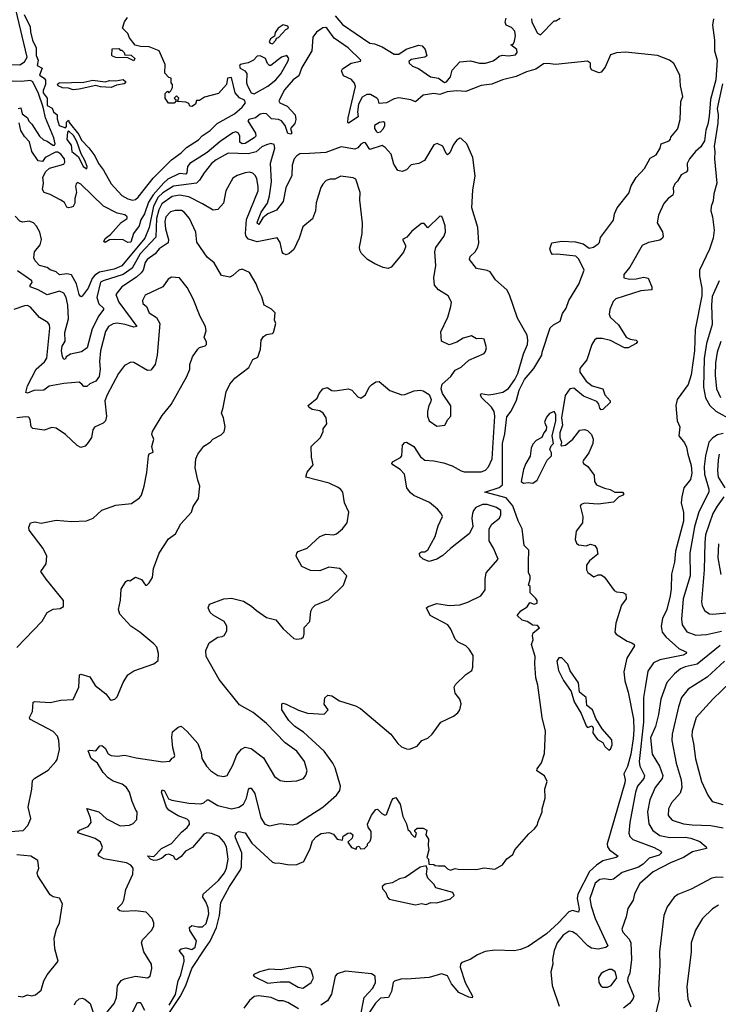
# Model space of a CAD drawing. Extents: x 2293139 to 2515392, y 824115 to 1006937.
# Tile 60 of 256: x 2325184 to 2329774, y 908351 to 914820. Entities that reach past the tile are written whole.
import ezdxf

# ---------------------------------------------------------------- set-up
doc = ezdxf.new("R2010")
doc.units = 0

msp = doc.modelspace()

# ---------------------------------------------------------------- linework, layer by layer
at = {"layer": '0CON10XD'}
for points in [[(2325125, 914526), (2325185, 914524), (2325215, 914543.8), (2325234.5, 914575), (2325158.2, 914888.2)], [(2325213.3, 914855), (2325253.2, 914773.2), (2325255, 914740), (2325268.8, 914685), (2325292, 914635), (2325292, 914585), (2325306.2, 914555), (2325299.2, 914519.2), (2325332.5, 914502.5), (2325314.3, 914455), (2325345.8, 914435.8), (2325353.6, 914423.6), (2325354.6, 914395), (2325337.7, 914355), (2325338.9, 914338.9), (2325365.5, 914305.5), (2325365.6, 914255.6), (2325398.2, 914238.2), (2325406, 914215), (2325430, 914195), (2325430.3, 914169.7), (2325444.5, 914124.5), (2325485, 914110), (2325491.7, 914118.3), (2325493, 914147), (2325505, 914160), (2325510, 914145), (2325573.8, 914065), (2325589.7, 914029.7), (2325638.6, 913978.6), (2325677.1, 913925), (2325701.2, 913875), (2325735, 913831.2), (2325785, 913742), (2325856.2, 913665), (2325895, 913642.7), (2325925, 913633.8), (2325945, 913639.4), (2325962.9, 913655), (2326060.7, 913779.3), (2326180.6, 913899.4), (2326245, 913945.6), (2326280, 913980), (2326358.5, 914031.5), (2326382.7, 914057.2), (2326435, 914092.2), (2326481.1, 914138.9), (2326595, 914202.7), (2326645.8, 914245), (2326667.5, 914275), (2326661.2, 914291.2), (2326627.5, 914307.5), (2326599.5, 914339.5), (2326575, 914440), (2326550, 914435), (2326542.5, 914395), (2326490, 914335), (2326398.3, 914311.7), (2326365, 914290), (2326345, 914290), (2326340, 914265), (2326315, 914250), (2326301.7, 914251.7), (2326295, 914270), (2326275, 914277.5), (2326221.7, 914281.7), (2326230, 914305), (2326215, 914320), (2326200, 914305), (2326210, 914295), (2326210, 914285), (2326198.3, 914271.7), (2326161.7, 914271.7), (2326140, 914305), (2326140, 914335), (2326155, 914350), (2326165, 914340), (2326178.3, 914351.7), (2326187.5, 914375), (2326187.5, 914395), (2326180, 914405), (2326180, 914435), (2326165, 914440), (2326138.3, 914468.3), (2326140, 914525), (2326100, 914615), (2326035, 914642.5), (2325977, 914643), (2325943.9, 914653.9), (2325905, 914700), (2325895, 914730), (2325860, 914765), (2325873, 914807), (2325892.5, 914835)], [(2327255.9, 914845), (2327305, 914788.8), (2327485, 914666.7), (2327515, 914662.5), (2327565, 914641.2), (2327645, 914593.8), (2327675, 914593.8), (2327724.2, 914625.8), (2327805, 914653.3), (2327828.3, 914648.3), (2327848.8, 914625), (2327858.3, 914581.7), (2327846.7, 914573.3), (2327755, 914558.6), (2327740, 914545), (2327742, 914535), (2327763.8, 914515), (2327805, 914500), (2327883.3, 914445), (2327935, 914436.9), (2327975, 914406.6), (2327987.5, 914412.5), (2328014.4, 914445), (2328025, 914487.5), (2328076.7, 914543.3), (2328145, 914548.8), (2328203.9, 914533.9), (2328245, 914533.8), (2328295, 914548.8), (2328317.5, 914565)], [(2328317.5, 914565), (2328335, 914580), (2328355, 914586.7), (2328395, 914582.5), (2328441.7, 914588.3), (2328452.5, 914605), (2328450, 914625), (2328410, 914655), (2328425, 914660), (2328435, 914680), (2328442, 914715), (2328437.5, 914745), (2328415, 914770), (2328380, 914785), (2328372.5, 914805), (2328380.3, 914829.7)], [(2328546.2, 914825), (2328548, 914805), (2328585, 914732.5), (2328605, 914720), (2328695, 914812.5), (2328707, 914813), (2328735, 914830)], [(2329743.1, 914825), (2329735.9, 914785), (2329749.5, 914685), (2329748.7, 914615), (2329765.2, 914555), (2329758, 914425), (2329722, 914295), (2329713.7, 914185), (2329705, 914133.1), (2329690.7, 914095), (2329682.9, 914025), (2329658.9, 913985), (2329624.2, 913955), (2329585, 913906.2), (2329570, 913875), (2329570.7, 913829.3), (2329562.3, 913817.7), (2329530, 913800), (2329505, 913758.8), (2329487.7, 913742.3), (2329476.2, 913715), (2329480, 913685), (2329475, 913667.5), (2329443.8, 913645), (2329415, 913613.3), (2329381.2, 913535), (2329371.2, 913485), (2329407.3, 913427.3), (2329411.2, 913395), (2329406.7, 913385), (2329388.9, 913371.1), (2329314.6, 913355.4), (2329274.4, 913335.6), (2329192, 913195), (2329153.3, 913145), (2329152.5, 913125), (2329190, 913115), (2329235, 913116.7), (2329285, 913127.8), (2329312.5, 913122.5), (2329338, 913065), (2329336.7, 913045), (2329265, 913038), (2329101.2, 912985), (2329082.4, 912967.6), (2329060, 912915), (2329057.5, 912885), (2329064, 912865), (2329117.5, 912815), (2329168.8, 912735), (2329195, 912720), (2329233.6, 912713.6), (2329242.5, 912705), (2329235, 912693.3), (2329182.5, 912665), (2329156.7, 912663.3), (2329065, 912712.1), (2329010, 912725), (2328974.4, 912725.6), (2328960, 912715), (2328942, 912685), (2328910, 912585), (2328865, 912527.5), (2328864.4, 912505), (2328905, 912445.8), (2328945, 912414.4), (2329015.8, 912395.8), (2329028, 912355), (2329063.3, 912315), (2329063.3, 912305), (2329015, 912260), (2329005, 912257.5), (2328995, 912267.5), (2328988, 912295), (2328975, 912310.8), (2328887.6, 912347.6), (2328825, 912398), (2328797.5, 912395), (2328768.3, 912351.7), (2328743.3, 912205), (2328750, 912155), (2328732.5, 912105), (2328732.5, 912075), (2328742.5, 912045), (2328740, 912025), (2328745, 912020), (2328770, 912025), (2328817, 912063), (2328865, 912122.5), (2328895, 912126.7), (2328915, 912120), (2328940, 912095), (2328952.5, 912065), (2328948.8, 912035), (2328923.8, 911975), (2328887.5, 911925)], [(2326115, 908217.1), (2326238.3, 908401.7), (2326274.9, 908475), (2326315, 908585.3), (2326405, 908722.7), (2326434.8, 908765.2), (2326477.7, 908855), (2326496.4, 908933.7), (2326505, 909020), (2326561.8, 909125), (2326634.7, 909235), (2326641.5, 909255), (2326644.6, 909345), (2326601.4, 909445), (2326600.8, 909459.2), (2326610.7, 909479.3), (2326625, 909486.7), (2326665, 909476.9), (2326709.2, 909409.2), (2326845, 909285.6), (2326865, 909277.5), (2326885, 909279.4), (2326955, 909266.7), (2327005, 909270), (2327050.6, 909289.4), (2327092.9, 909375), (2327108, 909425), (2327135, 909453.8), (2327165, 909472), (2327215, 909480), (2327245, 909467.5), (2327270, 909435), (2327305, 909430), (2327310, 909455), (2327340, 909475), (2327357, 909477), (2327372.5, 909465), (2327368.3, 909441.7), (2327340, 909415), (2327365, 909380), (2327395, 909370), (2327400, 909385), (2327415, 909390), (2327423, 909373), (2327450, 909375), (2327470, 909395), (2327470, 909405), (2327487, 909423), (2327493.3, 909445), (2327492.5, 909485), (2327473.3, 909515), (2327470, 909535), (2327495, 909593.3), (2327525, 909630), (2327535, 909632.5), (2327563.9, 909603.9), (2327583.6, 909593.6), (2327595, 909597.5), (2327629.3, 909690.7), (2327637, 909703), (2327655, 909710), (2327683.3, 909665), (2327701.2, 909585), (2327725.9, 909535.9), (2327735, 909500), (2327750, 909485), (2327755, 909470), (2327775, 909450), (2327785, 909450), (2327790, 909475), (2327780, 909485), (2327780, 909495), (2327795, 909507.5), (2327835, 909507.5), (2327860, 909495), (2327852.5, 909465), (2327870, 909435), (2327866.7, 909395), (2327872.5, 909365), (2327860, 909315), (2327870, 909305), (2327871.7, 909271.7), (2327905, 909270), (2327913, 909263), (2327935, 909260), (2327975, 909260), (2327995, 909240), (2328015, 909232.5), (2328045, 909242.5), (2328065, 909237.5), (2328183.6, 909236.4), (2328235, 909246.7), (2328305, 909237.5), (2328355, 909266.2), (2328385, 909306.7), (2328423.3, 909335), (2328436.7, 909365), (2328528.3, 909471.7), (2328566.4, 909503.6), (2328585, 909530), (2328587.5, 909545), (2328616.7, 909615), (2328616.2, 909635), (2328635.8, 909704.2), (2328634.1, 909765.9), (2328650, 909815), (2328631.2, 909851.2), (2328582.5, 909885), (2328583, 909897), (2328612.5, 909937.5), (2328631.7, 909998.3), (2328638.5, 910145), (2328615.6, 910235), (2328587.6, 910447.6), (2328574.5, 910495), (2328567.3, 910587.3), (2328570, 910635), (2328546.2, 910715), (2328557.5, 910745), (2328553.3, 910775), (2328558.3, 910791.7), (2328600, 910825), (2328585, 910840), (2328555, 910842.5), (2328517.5, 910865), (2328485, 910873.8), (2328453.3, 910905), (2328476.7, 910935), (2328517.7, 910962.3), (2328535, 910990), (2328565, 910980), (2328583, 910987), (2328583.3, 911005), (2328575, 911017.5), (2328537.5, 911055), (2328537.5, 911095), (2328527.5, 911105), (2328537.5, 911145), (2328536.7, 911165), (2328526.4, 911186.4), (2328527.5, 911255), (2328529.2, 911335), (2328498.9, 911365), (2328485, 911474), (2328457.9, 911527.9), (2328423.2, 911625), (2328379.4, 911679.4), (2328240, 911715), (2328335, 911746.7), (2328355.3, 911765), (2328355.2, 912035), (2328371.1, 912098.9), (2328385, 912211.2), (2328412, 912248), (2328448.9, 912321.1), (2328465.4, 912385), (2328499.7, 912455), (2328561.5, 912528.5), (2328613.8, 912615), (2328617.5, 912635), (2328670, 912795), (2328691.2, 912815), (2328735, 912840), (2328749.7, 912890.3), (2328774.4, 912925.6), (2328790.8, 912975), (2328857, 913083), (2328892.5, 913175), (2328856.9, 913246.9), (2328837.2, 913267.2), (2328715, 913280), (2328685, 913276.7), (2328675, 913287.5), (2328668, 913315), (2328680, 913355), (2328746.1, 913363.9), (2328835, 913361.4), (2328885, 913346.7), (2328925, 913318.8), (2328953.6, 913326.4), (2328985, 913346.7), (2328993.9, 913356.1), (2329000.3, 913389.7), (2329085, 913503.3), (2329092.5, 913545), (2329109.2, 913585), (2329185, 913680), (2329202.1, 913727.9), (2329235, 913783.3), (2329287.9, 913842.1), (2329325, 913910), (2329365, 913932.5), (2329392.5, 913975), (2329397.5, 914005), (2329450, 914025), (2329460, 914035), (2329461.7, 914048.3), (2329505, 914100), (2329510, 914115), (2329523.3, 914165), (2329526.4, 914283.6), (2329540, 914315), (2329526.2, 914385), (2329521.4, 914455), (2329481.4, 914531.4), (2329453.6, 914553.6), (2329375, 914584.7), (2329165, 914607.2), (2329105, 914602.2), (2329065, 914590), (2329030.9, 914509.1), (2329005, 914476.2), (2328989.5, 914470.5), (2328940.5, 914490.5), (2328933.3, 914505), (2328934.3, 914535), (2328915, 914548.1), (2328705, 914525.7), (2328652.8, 914532.8), (2328625, 914529.8), (2328575, 914496.2), (2328512.7, 914477.3), (2328445, 914446.2), (2328355, 914425.8), (2328285, 914397.5), (2328215, 914387), (2328115, 914347.3), (2328053.2, 914353.2), (2327992.8, 914347.2), (2327945, 914329.3), (2327905, 914335.3), (2327835, 914324.4), (2327785, 914280.8), (2327753.6, 914293.6), (2327675, 914306.5), (2327645, 914299.5), (2327595, 914274.5), (2327545, 914270), (2327540, 914295), (2327530, 914305), (2327488, 914328), (2327465, 914328), (2327435, 914312), (2327409.2, 914265), (2327403.3, 914215), (2327408.8, 914181.2), (2327345, 914140), (2327340, 914145), (2327341.2, 914175), (2327390.3, 914380.3), (2327384.2, 914404.2), (2327365, 914427.5), (2327310.5, 914450.5), (2327299.2, 914485), (2327305, 914497.5), (2327362.5, 914535), (2327422.5, 914547.5), (2327426, 914555), (2327343.1, 914635), (2327249.8, 914699.8), (2327205, 914762.9), (2327195, 914768.5), (2327176.7, 914766.7), (2327135, 914737.9), (2327110.4, 914705), (2327102.5, 914615), (2327038.9, 914505), (2327017.8, 914452.2), (2326981.5, 914425), (2326925, 914358.5), (2326887.3, 914287.3), (2326892.9, 914275), (2326941.1, 914251.1), (2326994.3, 914194.3), (2326998.6, 914165), (2326992, 914138), (2326963.3, 914105), (2326972.5, 914075), (2326965, 914067.5), (2326945, 914072.5), (2326928, 914125), (2326903.3, 914155), (2326885, 914164), (2326838.3, 914168.3), (2326805, 914202), (2326785.8, 914204.2), (2326765, 914198.9), (2326734.3, 914175.7), (2326690, 914165), (2326682.7, 914155), (2326734.4, 914075), (2326735.5, 914055), (2326725.6, 914045), (2326665, 914006.5), (2326645, 914003.9), (2326631.5, 914015), (2326630.4, 914055), (2326621.4, 914075), (2326605, 914082.5), (2326585, 914076.9), (2326500.7, 914019.3), (2326415, 913948.6), (2326302.5, 913875), (2326286.9, 913855), (2326282.1, 913815), (2326275, 913805.6), (2326235, 913809.3), (2326158.6, 913771.4), (2326131.9, 913748.1), (2326060.7, 913669.3), (2326029.5, 913620.5), (2326005, 913545.4), (2325981.1, 913505), (2325968.9, 913465), (2325932.7, 913415), (2325915, 913358), (2325895, 913355.7), (2325865, 913373.3), (2325805, 913376.9), (2325775, 913373.1), (2325745, 913356), (2325737.5, 913362.5), (2325745, 913382), (2325781.7, 913408.3), (2325851.5, 913488.5), (2325890, 913515), (2325891.2, 913525), (2325875, 913538.1), (2325825, 913550), (2325735, 913596), (2325585, 913740), (2325565, 913751.2), (2325555, 913742.5), (2325551.4, 913725), (2325557.1, 913685), (2325546.7, 913645), (2325547.5, 913615), (2325536.4, 913593.6), (2325525, 913587.5), (2325505, 913583.3), (2325495, 913587.5), (2325478, 913618), (2325454.1, 913634.1), (2325385, 913672), (2325345, 913685.8), (2325333.8, 913705), (2325340.8, 913745), (2325336.7, 913785), (2325356.2, 913823.8), (2325380, 913845), (2325475, 913872), (2325481.9, 913885), (2325478.2, 913905), (2325455, 913937.3), (2325435, 913949.4), (2325419.7, 913950.3), (2325352.5, 913915), (2325335, 913887.5), (2325305, 913893.8), (2325265, 913954.2), (2325248.6, 914018.6), (2325215, 914053.5), (2325192.3, 914092.3)], [(2326845, 914662.5), (2326867.5, 914685), (2326871.7, 914698.3), (2326885, 914702.5), (2326933.6, 914756.4), (2326950, 914765), (2326945, 914777.5), (2326915, 914786.7), (2326882.5, 914765), (2326862.5, 914735), (2326858.3, 914711.7), (2326832.5, 914695), (2326822.5, 914675), (2326830, 914665), (2326845, 914662.5)], [(2325935, 914550), (2325895, 914570), (2325815, 914572.5), (2325795, 914580), (2325790, 914585), (2325791.7, 914628.3), (2325835, 914630), (2325845, 914620), (2325855, 914620), (2325870, 914605), (2325875, 914590), (2325917, 914587), (2325940, 914565), (2325935, 914550)], [(2326725, 914332.1), (2326815, 914384.4), (2326868.1, 914425), (2326900, 914465), (2326946.2, 914545), (2326952.5, 914565), (2326940, 914585), (2326905, 914573.3), (2326835, 914520), (2326825, 914520), (2326811.7, 914531.7), (2326800, 914565), (2326765, 914582.5), (2326745, 914580), (2326720, 914555), (2326685, 914536.7), (2326633.6, 914526.4), (2326627.5, 914515), (2326631.7, 914501.7), (2326664.3, 914484.3), (2326675.8, 914465.8), (2326674.2, 914405.8), (2326681.9, 914385), (2326705, 914339.2), (2326725, 914332.1)], [(2325174, 914236), (2325191.7, 914241.7), (2325201.7, 914201.7), (2325236.4, 914176.4), (2325245, 914152.5), (2325263.6, 914133.6), (2325315, 914054), (2325341.3, 914031.3), (2325365, 914022), (2325402.5, 913995), (2325413.6, 913996.4), (2325417.5, 914005), (2325407.7, 914045), (2325353.8, 914175), (2325339.4, 914245), (2325307.8, 914335), (2325271.1, 914411.1), (2325255, 914420.8), (2325195, 914414.6), (2325135, 914416.7)], [(2325535, 914360), (2325505, 914370), (2325465, 914373.3), (2325437.5, 914385), (2325433, 914397), (2325443.8, 914406.2), (2325605, 914410), (2325665, 914423.8), (2325745, 914411.2), (2325775, 914420), (2325815, 914417.5), (2325865, 914426.7), (2325880, 914415), (2325880, 914405), (2325871.7, 914398.3), (2325820.7, 914389.3), (2325786.1, 914373.9), (2325715, 914380), (2325685, 914388.8), (2325575, 914364), (2325535, 914360)], [(2329801.1, 914398.9), (2329766.2, 914236.2), (2329772.3, 914195), (2329769.5, 914140.5), (2329746.7, 913986.7), (2329751.4, 913955), (2329747.6, 913905), (2329763.9, 913745), (2329743.9, 913675), (2329740.2, 913629.8), (2329726.3, 913593.7), (2329725.4, 913565), (2329734.7, 913524.7), (2329746.3, 913436.3), (2329739.3, 913385), (2329715, 913311.4), (2329650.4, 913175), (2329649.2, 913135), (2329666.3, 913056.3), (2329666.4, 913005), (2329621.3, 912785), (2329617, 912645), (2329595, 912486.7), (2329575, 912423.8), (2329504.3, 912325.7), (2329494, 912285), (2329502.5, 912185), (2329520, 912145), (2329514, 912085), (2329550.5, 912040.5), (2329565, 912012.5), (2329572.5, 911965), (2329595, 911890), (2329599.5, 911839.5), (2329591.6, 911798.4), (2329547.5, 911745), (2329533.1, 911685), (2329529.6, 911645), (2329545, 911582.5), (2329544.2, 911525), (2329491.5, 911328.5), (2329486.2, 911255), (2329466.1, 911176.1), (2329465, 911080), (2329458.1, 911035), (2329434.7, 910945), (2329407.5, 910885), (2329398.5, 910835), (2329405.4, 910795), (2329429.6, 910765), (2329515, 910689.2), (2329564, 910664), (2329561.9, 910655), (2329543.8, 910645), (2329388.8, 910615), (2329347.8, 910595), (2329310.5, 910539.5), (2329294.6, 910444.6), (2329282.9, 910367.1), (2329281.8, 910205), (2329253.7, 909945), (2329258.8, 909915), (2329289.7, 909855), (2329284.2, 909835), (2329242.6, 909785), (2329228.8, 909745), (2329191.6, 909545), (2329186.1, 909476.1), (2329193.4, 909453.4), (2329213, 909433), (2329351.7, 909381.7), (2329395, 909357.3), (2329400.7, 909345), (2329385, 909330.2), (2329319.3, 909310.7), (2329279.1, 909270.9), (2329249.2, 909250.8), (2329142.6, 909217.4), (2329085, 909173.9), (2329065, 909169.3), (2329025.3, 909175.3), (2328995, 909171.5), (2328965, 909146.4), (2328929.7, 909045), (2328938.2, 908995), (2328963.9, 908913.9), (2329047.5, 908735), (2329035.2, 908724.8), (2328985, 908712.5), (2328939.6, 908719.6), (2328915.6, 908735.6), (2328845, 908809.2), (2328815, 908827.8), (2328795, 908831.9), (2328754.4, 908805), (2328715.8, 908755), (2328696, 908705), (2328684.2, 908645.8), (2328687.1, 908615), (2328672.9, 908565), (2328682.9, 908475), (2328727.4, 908337.4)], [(2325192.3, 914092.3), (2325181.5, 914141.5)], [(2325625, 913840), (2325626.7, 913855), (2325613.3, 913895), (2325588, 913938), (2325559.5, 914019.5), (2325538.3, 914058.3), (2325505, 914090), (2325498.3, 914081.7), (2325493.8, 914033.8), (2325523.3, 913995), (2325527.5, 913955), (2325569.7, 913919.7), (2325602, 913855), (2325625, 913840)], [(2327535, 914080), (2327555, 914083.3), (2327575, 914104.3), (2327582.7, 914125), (2327583.1, 914143.1), (2327575, 914148.5), (2327548, 914145), (2327515.7, 914125), (2327514.4, 914104.4), (2327526.8, 914086.8), (2327535, 914080)], [(2326165.5, 908345), (2326207.4, 908415), (2326225.6, 908504.4), (2326242.9, 908545), (2326265.2, 908635), (2326262.7, 908665), (2326231.9, 908705), (2326245, 908716.2), (2326275, 908721.1), (2326315, 908710), (2326336.7, 908725), (2326345, 908768), (2326302.5, 908835), (2326300.6, 908855), (2326315, 908868.9), (2326355, 908858.7), (2326385, 908860.7), (2326408.4, 908881.6), (2326427.4, 908945), (2326421.9, 908985), (2326407, 909023), (2326386.4, 909055), (2326388.9, 909075), (2326491.4, 909165), (2326530, 909215), (2326543.1, 909245), (2326554.8, 909305), (2326542.2, 909385), (2326525, 909417.8), (2326495, 909453.8), (2326445, 909472.4), (2326413.1, 909476.9), (2326395, 909467.9), (2326319.9, 909380.1), (2326274, 909356), (2326245, 909322.7), (2326215, 909300), (2326205, 909303.3), (2326193.8, 909325), (2326165, 909336.4), (2326145, 909331.8), (2326115, 909308.5), (2326085, 909296.9), (2326065, 909294.7), (2326044.3, 909305), (2326024.2, 909325.8), (2326065, 909322), (2326115, 909375.3), (2326181.9, 909408.1), (2326248.2, 909481.8), (2326285, 909512.5), (2326299.2, 909535), (2326297.3, 909555), (2326285, 909567.1), (2326225, 909588.9), (2326165, 909625.4), (2326148.5, 909645), (2326115.7, 909745), (2326119.3, 909760.7), (2326135, 909754), (2326161.4, 909701.4), (2326182.9, 909692.9), (2326295, 909671.8), (2326375, 909668.9), (2326394.2, 909675), (2326415, 909694.2), (2326425, 909694.3), (2326485, 909656), (2326575, 909634), (2326625, 909645.4), (2326653.6, 909665), (2326673.7, 909705), (2326688.4, 909761.6), (2326695, 909770.6), (2326705, 909770.5), (2326728.1, 909735), (2326768.2, 909575), (2326795, 909534), (2326825, 909522.5), (2326895, 909538.6), (2326975, 909530), (2327005, 909537.5), (2327175.5, 909645), (2327265.5, 909725), (2327286.9, 909755), (2327291.6, 909785), (2327255.8, 909905), (2327240.6, 909935), (2327184.7, 910015), (2327047.7, 910137.7), (2326991.5, 910175), (2326952.7, 910215), (2326907.1, 910285), (2326907.5, 910325), (2326915, 910328.8), (2326935, 910323.8), (2327015, 910283.8), (2327076.1, 910263.9), (2327185, 910257.5), (2327210, 910285), (2327183.6, 910323.6), (2327188.8, 910365), (2327208.8, 910381.2), (2327235, 910378.1), (2327285, 910345.7), (2327391.4, 910311.4), (2327423.8, 910293.8), (2327623.1, 910125), (2327667.8, 910065), (2327691.9, 910041.9), (2327725, 910028.9), (2327745, 910028.1), (2327795, 910046.9), (2327825.4, 910084.6), (2327865, 910099.2), (2327894.3, 910125), (2327951.4, 910205), (2328035, 910244.4), (2328062.5, 910265), (2328075.7, 910285), (2328084.2, 910325), (2328075, 910356.7), (2328046, 910395), (2328038.8, 910435), (2328048.3, 910451.7), (2328115, 910516.7), (2328155, 910543.3), (2328160.8, 910565), (2328163.3, 910643.3), (2328137.5, 910685), (2328115, 910706.7), (2328065, 910731.2), (2328045, 910748.8), (2328015.8, 910815), (2327995.8, 910845), (2327880, 910905), (2327857.5, 910955), (2327867.5, 910965), (2327925, 910984.4), (2328005, 910970), (2328075, 910975.5), (2328127.8, 910992.2), (2328213.3, 911035), (2328242, 911075), (2328241.1, 911145), (2328248.1, 911185), (2328327.5, 911275), (2328297.9, 911347.9), (2328269.2, 911395), (2328269.2, 911475), (2328286, 911505), (2328337.1, 911545), (2328345.8, 911565.8), (2328345.7, 911595), (2328316, 911615), (2328255, 911635.6), (2328225, 911633.9), (2328181.8, 911615), (2328165.4, 911595), (2328159.2, 911575), (2328155.3, 911545.3), (2328160.7, 911489.3), (2328139.2, 911445), (2328014.1, 911345.9), (2327965, 911298.9), (2327925, 911274.5), (2327875, 911261.1), (2327833.8, 911275), (2327813.8, 911295), (2327810, 911315), (2327825, 911323.3), (2327845.9, 911324.1), (2327865, 911336.2), (2327913.1, 911425), (2327934.4, 911495), (2327962, 911555), (2327954, 911575), (2327929.2, 911605), (2327877.4, 911647.4), (2327774.5, 911694.5), (2327752, 911712), (2327728.6, 911745), (2327711.4, 911835), (2327683.7, 911863.7), (2327635, 911894.4), (2327628, 911905), (2327633.3, 911915), (2327685.4, 911944.6), (2327694, 911955), (2327700, 912025), (2327715, 912042.5), (2327725, 912043.3), (2327772.5, 912015), (2327817.2, 911947.2), (2327845, 911925.7), (2327905, 911921.1), (2327967.8, 911907.8), (2328025, 911889.5), (2328085, 911855.5), (2328105, 911850.4), (2328215, 911849.2), (2328245, 911859.2), (2328265, 911882.5), (2328287.6, 911935), (2328306, 912215), (2328300.5, 912245), (2328284.7, 912275), (2328218.2, 912338.3), (2328211.2, 912355), (2328216.6, 912363.4), (2328265, 912355.6), (2328295, 912358.8), (2328357.4, 912372.6), (2328395, 912397.2), (2328436.4, 912455), (2328455.7, 912495), (2328493.9, 912625), (2328519.5, 912685), (2328523.1, 912715), (2328517.3, 912747.2), (2328455, 912858.8), (2328401.5, 913011.5), (2328384.3, 913044.3), (2328310.3, 913110.3), (2328275, 913162.5), (2328255, 913171.9), (2328185, 913185.6), (2328140, 913245), (2328144.2, 913265), (2328176, 913295), (2328194, 913325), (2328200, 913355), (2328192.9, 913455), (2328154.4, 913585), (2328160.2, 913699.8), (2328175.6, 913795), (2328160.6, 913915), (2328121.9, 914005), (2328085, 914040), (2328075, 914042), (2328055, 914028), (2328035, 914000), (2328010.6, 913945), (2327995, 913932.5), (2327985, 913941.2), (2327965, 913989.2), (2327925.9, 914005.9), (2327905, 913998.8), (2327844.6, 913895.4), (2327805.5, 913874.5), (2327755, 913865.7), (2327725, 913834), (2327697.9, 913822.1), (2327668.3, 913828.3), (2327642, 913872), (2327625, 913936.7), (2327585, 913980), (2327565, 913993.3), (2327485, 913966.2), (2327455, 914010), (2327445, 914014.2), (2327425, 914002.5), (2327405, 913978.8), (2327385, 913969.6), (2327295.3, 913985.3), (2327195, 913947), (2327088.9, 913941.1), (2327025, 913938.3), (2327005, 913926.5), (2326987.5, 913905), (2326974.8, 913865), (2326973.2, 913796.8), (2326932, 913715), (2326914.4, 913625), (2326871.1, 913568.9), (2326815, 913543.6), (2326780.7, 913519.3), (2326755, 913473.5), (2326745, 913482.5), (2326746.9, 913495), (2326771.2, 913555), (2326811.3, 913615), (2326826.3, 913663.7), (2326838.1, 913755), (2326832.3, 913877.7), (2326860.7, 913975), (2326855, 914000.4), (2326835, 914006.1), (2326805, 913998.8), (2326775, 913984.1), (2326737.3, 913952.7), (2326685, 913938.9), (2326555, 913943.8), (2326475, 913899.1), (2326445.4, 913875), (2326395.9, 913815), (2326365.2, 913764.8), (2326345, 913745.8), (2326195, 913726), (2326125, 913682.2), (2326095, 913653.3), (2326062.5, 913595), (2326035.6, 913455), (2326006.8, 913385), (2325855, 913203.6), (2325805, 913180.8), (2325709.7, 913160.3), (2325677.9, 913142.1), (2325660.4, 913119.6), (2325635, 913056.2), (2325595, 913004), (2325585, 913000), (2325575.8, 913015), (2325556.7, 913085), (2325525, 913143.8), (2325495, 913150.4), (2325445, 913144.1), (2325425, 913162.5), (2325385, 913176.7)], [(2326739.1, 910939.1), (2326805, 910891.4), (2326867.5, 910877.5), (2326915, 910816.7), (2326984.2, 910754.2), (2327005, 910748.8), (2327035, 910753.8), (2327048.8, 910765), (2327053.8, 910785), (2327053, 910827), (2327090, 910865), (2327097, 910933), (2327107.5, 910955), (2327126.4, 910973.6), (2327215, 911010), (2327311.2, 911105), (2327333.3, 911165), (2327295, 911208), (2327284.2, 911214.2), (2327215, 911222.9), (2327155, 911198.6), (2327095, 911200.8), (2327037.9, 911227.9), (2327000, 911295), (2327004, 911315), (2327013.3, 911325), (2327072.1, 911347.9), (2327155, 911424), (2327195, 911440), (2327245, 911436.2), (2327265, 911442), (2327305.5, 911474.5), (2327335.7, 911514.3), (2327346.7, 911585), (2327317.5, 911645), (2327306.7, 911715), (2327295, 911732.5), (2327275.9, 911745.9), (2327217.5, 911775), (2327063.3, 911815), (2327073, 911847), (2327113.3, 911895), (2327101.2, 911945), (2327098.8, 912015), (2327160, 912075), (2327177.5, 912115), (2327178.3, 912131.7), (2327202.5, 912165), (2327197.5, 912205), (2327177.5, 912235), (2327155, 912250), (2327105, 912258.8), (2327083.3, 912275), (2327080, 912285), (2327137.7, 912332.3), (2327152.2, 912365), (2327175, 912394), (2327205, 912402.5), (2327235, 912383.5), (2327255, 912380.5), (2327345, 912395.7), (2327365.5, 912385.5), (2327405, 912342.9), (2327425, 912334.3), (2327455.8, 912355), (2327479.2, 912405), (2327495, 912422), (2327525, 912441.2), (2327545, 912443.8), (2327615, 912383.8), (2327695, 912356.2), (2327715, 912358), (2327775, 912382.5), (2327815, 912386.2), (2327835, 912381.2), (2327875, 912357.5), (2327886.7, 912325), (2327882.5, 912305), (2327871.2, 912285), (2327863.8, 912245), (2327863.8, 912215), (2327873.8, 912185), (2327925, 912148.8), (2327976.7, 912155), (2327996.7, 912193.3), (2328017.5, 912215), (2328017, 912283), (2327961.2, 912365), (2327953.8, 912395), (2327958.8, 912425), (2328016, 912475), (2328045, 912518), (2328085, 912537.5), (2328135, 912583.8), (2328235, 912627.5), (2328245, 912640), (2328251.2, 912665), (2328235, 912720), (2328215, 912726.2), (2328185, 912723.3), (2328153, 912743), (2328096.7, 912726.7), (2328055, 912701.4), (2328005, 912683.8), (2327955, 912707.5), (2327950.9, 912769.1), (2327996.7, 912865), (2328017.1, 912935), (2328020, 912965), (2327998.8, 913005), (2327935, 913044.2), (2327910, 913075), (2327904.3, 913124.3), (2327917.5, 913205), (2327911.4, 913295), (2327917.7, 913322.3), (2327970.6, 913395), (2327981.1, 913425), (2327978.9, 913465), (2327965, 913512.5), (2327957, 913527), (2327945, 913530), (2327865, 913453.3), (2327840.7, 913480.7), (2327825, 913481.2), (2327760, 913430), (2327728.1, 913391.9), (2327700, 913375), (2327719.2, 913339.2), (2327718.8, 913325), (2327705, 913293.3), (2327671.3, 913248.7), (2327625, 913193.8), (2327605, 913186), (2327571.2, 913191.2), (2327516.7, 913215), (2327468.8, 913245), (2327430, 913285), (2327418.8, 913305), (2327416.2, 913325), (2327434, 913415), (2327437, 913483), (2327419.2, 913635), (2327422.1, 913685), (2327392.7, 913772.7), (2327375, 913781.2), (2327295, 913791.2), (2327255, 913773.3), (2327223, 913773), (2327197.3, 913762.7), (2327175, 913740), (2327163, 913717), (2327132.4, 913617.6), (2327126.8, 913563.2), (2327108.3, 913511.7), (2327045, 913458.8), (2327020.5, 913385), (2326985, 913309.2), (2326955, 913282.9), (2326935, 913275.8), (2326915, 913284), (2326908.1, 913295), (2326895.8, 913355.8), (2326875, 913387.1), (2326745, 913360.8), (2326687.7, 913377.8), (2326671.5, 913395), (2326666.7, 913415), (2326673.4, 913506.6), (2326751.1, 913695), (2326751.9, 913725), (2326742.5, 913775), (2326733.3, 913795), (2326715, 913811.9), (2326695, 913817.3), (2326665, 913813.6), (2326613.5, 913796.5), (2326585, 913780), (2326538.9, 913695), (2326522.9, 913615), (2326485, 913572.5), (2326455, 913569.2), (2326385, 913610.8), (2326295, 913656.2), (2326235, 913667.5), (2326185, 913659), (2326118.7, 913611.3), (2326099.1, 913570.9), (2326083.7, 913515), (2326079, 913391), (2325975, 913281.7), (2325923, 913187), (2325865, 913145.4), (2325731.9, 913105), (2325715, 913094.6), (2325691.8, 912995), (2325705, 912952.5), (2325734, 912925), (2325735.5, 912915), (2325705.2, 912874.8), (2325661.6, 912788.4), (2325626.9, 912665), (2325591.2, 912638.8), (2325517.2, 912622.8), (2325490, 912605), (2325485, 912592.5), (2325475, 912587.5), (2325465, 912606.7), (2325458.1, 912645), (2325463.4, 912675), (2325483.1, 912706.9), (2325482, 912765), (2325504.8, 912855), (2325501.3, 912945), (2325488.9, 912995), (2325475, 913024.3), (2325445, 913037.1), (2325365, 913013.4), (2325305.7, 913045.7), (2325253.8, 913065), (2325253.3, 913075), (2325267.3, 913092.7), (2325264.4, 913105), (2325169.2, 913169.2)], [(2326521.2, 912271.2), (2326540.6, 912375), (2326565.6, 912424.4), (2326596.7, 912465), (2326689.2, 912535), (2326715, 912587.5), (2326748.3, 912601.7), (2326766.2, 912655), (2326771.2, 912715), (2326785, 912737.5), (2326805, 912752.5), (2326845, 912757.5), (2326852.5, 912765), (2326867.5, 912825), (2326857.5, 912845), (2326862.5, 912895), (2326838.8, 912918.8), (2326791.2, 912945), (2326775, 913000), (2326752.1, 913042.1), (2326738.6, 913085), (2326695, 913158), (2326645, 913181.1), (2326625, 913174.4), (2326585, 913138.5), (2326565, 913129.4), (2326510, 913140), (2326462.4, 913222.4), (2326415, 913260), (2326348.7, 913358.7), (2326340.5, 913425), (2326299.6, 913515), (2326265, 913556.2), (2326246.9, 913566.9), (2326205, 913567.4), (2326175, 913557.2), (2326145, 913525.5), (2326138, 913495), (2326142.4, 913445), (2326161.9, 913375), (2326160.8, 913355), (2326100, 913315), (2326075, 913281.2), (2326021.1, 913245), (2326008.3, 913225), (2325996.1, 913175), (2325983.1, 913156.9), (2325951.5, 913128.5), (2325854.6, 913065), (2325816.2, 913015), (2325835.3, 912965), (2325954, 912805), (2325935, 912799.5), (2325878.2, 912818.2), (2325825, 912826.3), (2325798.6, 912821.4), (2325768.9, 912805), (2325747.6, 912772.4), (2325714.8, 912645.2), (2325708.1, 912575), (2325714, 912524), (2325705.9, 912475), (2325685, 912444.6), (2325645, 912428.5), (2325625, 912410), (2325605, 912410.8), (2325593.1, 912425), (2325575, 912438.2), (2325475, 912429.4), (2325378.1, 912411.9), (2325343.3, 912386.7), (2325276.8, 912383.2), (2325235, 912365.6), (2325225, 912371.2), (2325236.5, 912415), (2325291.9, 912525), (2325347.5, 912572.5), (2325363.2, 912596.8), (2325382.7, 912792.7), (2325380.6, 912815), (2325369.8, 912829.8), (2325315, 912864.5), (2325255, 912931.9), (2325235, 912942.2), (2325215, 912940.9), (2325145, 912915.9)], [(2325385, 913176.7), (2325365, 913191.5), (2325315, 913205.6), (2325287.1, 913235), (2325277.8, 913255), (2325281.9, 913295), (2325318.5, 913341.5), (2325328.2, 913375), (2325316.5, 913425), (2325295, 913464.4), (2325275, 913484.4), (2325246.8, 913496.8), (2325205, 913490.5), (2325185, 913495.5), (2325155, 913530)], [(2325166.7, 910695), (2325331.2, 910868.8), (2325365.9, 910924.1), (2325405, 910946.7), (2325449.3, 910950.7), (2325472.5, 910965), (2325473.3, 911005), (2325357.5, 911145), (2325323.8, 911195), (2325359.2, 911245), (2325362.5, 911295), (2325339.2, 911345), (2325246.2, 911465), (2325244.1, 911485.9), (2325255.9, 911514.1), (2325285, 911520), (2325325, 911512), (2325425, 911530.8), (2325525, 911524), (2325623, 911527), (2325667.5, 911545), (2325725, 911596.7), (2325815, 911631.2), (2325918.8, 911641.2), (2325972.3, 911677.7), (2325983.9, 911696.1), (2326002.5, 911755), (2326020, 911845), (2326030, 911955), (2326035, 911967.5), (2326061.7, 911978.3), (2326053.3, 912015), (2326066.2, 912065), (2326053.3, 912095), (2326056.2, 912115), (2326121.1, 912218.9), (2326178.6, 912291.4), (2326282.2, 912475), (2326302.9, 912525), (2326302.9, 912555), (2326319.4, 912605), (2326355, 912656.2), (2326365, 912666), (2326403, 912677), (2326412, 912685), (2326412.3, 912702.3), (2326396.7, 912735), (2326408.8, 912775), (2326404.3, 912805), (2326369.7, 912869.7), (2326323.1, 912985), (2326285, 913061.2), (2326235, 913123.8), (2326181.7, 913128.3), (2326160, 913115), (2326125, 913064), (2326009.7, 913010.3), (2325990.5, 912975), (2325994.2, 912955), (2326017.1, 912935), (2326035.6, 912895), (2326083.1, 912863.1), (2326104.5, 912825), (2326086.9, 912615), (2326074.2, 912555), (2326045, 912518), (2326025, 912515.8), (2325935, 912566.9), (2325915, 912569.5), (2325872.6, 912547.4), (2325832.9, 912495), (2325759.4, 912355), (2325744.4, 912315), (2325754.5, 912215), (2325747.1, 912185), (2325731.9, 912168.1), (2325675, 912142.5), (2325665.3, 912125), (2325656.2, 912075), (2325635, 912041.4), (2325615, 912018.6), (2325585, 912010), (2325561.7, 912021.7), (2325485, 912094.2), (2325425, 912136.9), (2325395, 912140), (2325345, 912122.9), (2325270, 912135), (2325259.4, 912145), (2325254.2, 912194.2), (2325245, 912208), (2325225, 912211.4), (2325165, 912204.7)], [(2329780.3, 913105), (2329732.2, 913002.2), (2329728, 912945), (2329732.8, 912817.2), (2329696.4, 912693.6), (2329681.4, 912595), (2329676.8, 912405), (2329688.9, 912335), (2329717.9, 912285), (2329757.7, 912247.7), (2329860.9, 912190.9)], [(2329790, 912705), (2329767, 912635), (2329755.6, 912565), (2329752.3, 912485), (2329761.4, 912395), (2329787.3, 912337.3)], [(2325123, 909487), (2325206.8, 909493.2), (2325238, 909525), (2325257.7, 909572.3), (2325240.8, 909645), (2325264.3, 909765), (2325268, 909822), (2325283, 909837), (2325371.7, 909888.3), (2325420.8, 909945), (2325430.3, 909959.7), (2325445.6, 910025), (2325440.6, 910085), (2325432, 910112), (2325403.9, 910143.9), (2325251.2, 910225), (2325248.8, 910235), (2325268.8, 910275), (2325273.3, 910335), (2325285, 910339.2), (2325385, 910333.6), (2325455, 910348.6), (2325535, 910354), (2325572, 910435), (2325577.5, 910515), (2325585, 910520), (2325645, 910502), (2325680.8, 910445), (2325751.2, 910391.2), (2325777.5, 910355), (2325785, 910350), (2325810, 910355), (2325825, 910370), (2325864.1, 910465.9), (2325894.3, 910515.7), (2325935, 910542), (2326065, 910586.7), (2326095, 910610), (2326096.7, 910655), (2326085, 910696.7), (2326065, 910720), (2325974.2, 910795), (2325915, 910835.8), (2325842.9, 910915), (2325834.4, 910945), (2325847.1, 911007.1), (2325851.2, 911078.8), (2325880.7, 911129.3), (2325895, 911136.7), (2325907, 911133), (2325945, 911157.5), (2325985, 911142.5), (2326010, 911105), (2326020, 911105), (2326035, 911120), (2326057.5, 911155), (2326064.3, 911215), (2326100, 911315), (2326161.9, 911408.1), (2326208.8, 911441.2), (2326242.4, 911507.6), (2326313.3, 911585), (2326325, 911622.5), (2326360, 911675), (2326368.8, 911755), (2326353.8, 911795), (2326338, 911875), (2326342.5, 911935), (2326355.6, 911964.4), (2326393, 912017), (2326435, 912043.3), (2326452.5, 912065), (2326508.3, 912091.7), (2326528.3, 912111.7), (2326534, 912145), (2326524.2, 912204.2), (2326511.2, 912235), (2326521.2, 912271.2)], [(2328495, 911774.2), (2328525, 911778.5), (2328555, 911774.4), (2328584.2, 911795), (2328650, 911925), (2328677.5, 911955), (2328677.5, 911975), (2328667.5, 911995), (2328675, 912020), (2328690, 912035), (2328683.3, 912085), (2328706.7, 912185), (2328706.4, 912226.4), (2328695, 912246.7), (2328665, 912232.5), (2328645, 912207.8), (2328632.7, 912175), (2328644.2, 912145), (2328643.2, 912125), (2328627.5, 912105), (2328615.3, 912074.7), (2328576.1, 912055), (2328555, 912030.8), (2328544.8, 912005), (2328537, 911953), (2328509.4, 911905), (2328495, 911864.3), (2328479.4, 911785), (2328495, 911774.2)], [(2329805, 912101.9), (2329767.8, 912092.2), (2329736.9, 912073.1), (2329711.6, 912045), (2329688.4, 911955), (2329680.7, 911885), (2329683, 911835), (2329711.1, 911735), (2329710.9, 911715), (2329645, 911587.1), (2329617.7, 911487.8), (2329587.4, 911315), (2329588.8, 911165), (2329542.9, 911015), (2329531.2, 910881.2), (2329537.3, 910845), (2329567.9, 910797.9), (2329625, 910776.3), (2329695, 910780.9), (2329795, 910803.5)], [(2329778.2, 911965), (2329772.4, 911927.6), (2329767.7, 911855), (2329772.4, 911815), (2329815.9, 911745)], [(2328887.5, 911925), (2328883.3, 911915), (2328887.5, 911905), (2328917.5, 911885), (2328958.3, 911828.3), (2328961.2, 911785), (2328973.8, 911765), (2329025, 911742.9), (2329064.3, 911734.3), (2329095, 911716.2), (2329145, 911716.2), (2329152.5, 911705), (2329146.7, 911695), (2329117.5, 911682.5), (2329085, 911650.6), (2328985, 911637.5), (2328895, 911642.9), (2328873.8, 911635), (2328866.2, 911625), (2328883.8, 911555), (2328882.5, 911515), (2328840.5, 911459.5), (2328834, 911405), (2328841.7, 911381.7), (2328855, 911370), (2328905, 911364), (2328935, 911373.8), (2328962.5, 911365), (2328976.7, 911345), (2328982.5, 911307.5), (2328927.5, 911265), (2328907.5, 911235), (2328907.5, 911205), (2328917, 911187), (2328955, 911160), (2328985, 911172.5), (2329005, 911172.5), (2329025, 911157.5), (2329089.7, 911069.7), (2329105, 911061.4), (2329147.4, 911057.4), (2329165.8, 911045), (2329168.6, 911015), (2329137.6, 910972.4), (2329100, 910855), (2329093.8, 910795), (2329101.7, 910781.7), (2329175, 910735.7), (2329206.2, 910725), (2329220, 910715), (2329222.5, 910705), (2329172.3, 910625), (2329153.3, 910535), (2329159.4, 910475), (2329181.7, 910401.7), (2329215.6, 910225), (2329219.4, 910155), (2329214.8, 910095), (2329199.8, 909995), (2329177, 909913), (2329153, 909865), (2329161.3, 909825), (2329159, 909805), (2329044.4, 909405), (2329046.4, 909385), (2329059.5, 909365), (2329116.2, 909325), (2329103.3, 909315), (2329015, 909293.9), (2328974.2, 909265.8), (2328927.8, 909222.2), (2328851.6, 909075), (2328846.5, 909045), (2328860, 908975), (2328855, 908956.9), (2328815, 908966.2), (2328791.8, 908958.2), (2328724.2, 908885), (2328645, 908813.7), (2328525, 908730.5), (2328475, 908709.7), (2328435, 908701.1), (2328305, 908706.2), (2328242.8, 908697.2), (2328190.9, 908675), (2328143.9, 908646.1), (2328088.1, 908625), (2328079.6, 908615), (2328078.9, 908595), (2328110.7, 908495), (2328160, 908405), (2328156.9, 908393.1), (2328135, 908397.1), (2328069.1, 908429.1), (2328020.9, 908485), (2327995, 908537.1), (2327955, 908551.4), (2327875, 908527.5), (2327725, 908516), (2327695, 908518.8), (2327646.4, 908503.6), (2327636.7, 908493.3), (2327627.5, 908435), (2327606.2, 908395), (2327555, 908392), (2327522.5, 908357.5), (2327477.7, 908292.3)], [(2329809.4, 911685), (2329765.2, 911624.8), (2329738.6, 911575), (2329690.4, 911435), (2329684.3, 911384.3), (2329681.7, 911205), (2329662.8, 910995), (2329668.3, 910968.3), (2329685.7, 910935), (2329715, 910917.3), (2329735, 910913.1), (2329945, 910933.7)], [(2329774.3, 911375.7), (2329771, 911285), (2329789.6, 911175)], [(2325745, 908282.9), (2325804.2, 908355), (2325821.1, 908395), (2325827.6, 908472.4), (2325852.1, 908507.9), (2325872, 908518), (2325945, 908534.5), (2326025, 908524.2), (2326041.2, 908535), (2326052.9, 908585), (2326050.8, 908615), (2326000.8, 908695), (2325984, 908755), (2325991.2, 908775), (2326051.2, 908835), (2326066.2, 908865), (2326066.2, 908885), (2326053.8, 908915), (2326015, 908956.2), (2325945, 908965.8), (2325865, 908961.4), (2325842.5, 908965), (2325828.8, 908975), (2325828.8, 908985), (2325857.3, 909012.7), (2325868.8, 909035), (2325881.5, 909105), (2325928.6, 909205), (2325930, 909245), (2325915, 909264.2), (2325885, 909279.4), (2325737.3, 909307.3), (2325706, 909325), (2325700, 909335), (2325721.9, 909365), (2325727.4, 909382.6), (2325714.4, 909415), (2325679.9, 909439.9), (2325566.7, 909476.7), (2325566.2, 909485), (2325577.5, 909495), (2325635, 909518.5), (2325653.5, 909545), (2325650, 909575), (2325625, 909636.2), (2325705, 909614.5), (2325755, 909570), (2325845, 909522.5), (2325905, 909527.5), (2325930.5, 909539.5), (2325953.3, 909565), (2325956.7, 909615), (2325946.4, 909626.4), (2325922.7, 909682.7), (2325905.8, 909745), (2325886, 909775), (2325857.4, 909797.4), (2325797.6, 909817.6), (2325765, 909837.7), (2325733.8, 909873.8), (2325695.7, 909935.7), (2325654.4, 909965), (2325634.5, 910015.5), (2325645, 910021.2), (2325685, 910016), (2325710.5, 910049.5), (2325725, 910051.9), (2325745, 910034.3), (2325766, 909996), (2325784.7, 909984.7), (2325825, 909980.4), (2325875, 909988), (2325949.2, 909970.8), (2326125, 909944.3), (2326170.7, 909949.3), (2326185, 909967.5), (2326200, 909975), (2326202.5, 909985), (2326189.4, 910035), (2326184.4, 910105), (2326188.6, 910141.4), (2326225, 910172.5), (2326245, 910177.5), (2326285, 910143.8), (2326355, 910064), (2326376.1, 910006.1), (2326381.9, 909965), (2326412.2, 909915), (2326440, 909885), (2326485, 909853.6), (2326525, 909847.1), (2326546.3, 909853.7), (2326585, 909922), (2326611.2, 909988.8), (2326641.9, 910028.1), (2326665, 910040.4), (2326705, 910031.2), (2326785, 909970.8), (2326858.3, 909848.3), (2326895, 909822), (2326935, 909814.2), (2327005, 909819.2), (2327048.8, 909835), (2327065, 909856.7), (2327072.5, 909885), (2327055.8, 909945.8), (2327005, 910014), (2326929.3, 910069.3), (2326805.6, 910195), (2326718.5, 910268.5), (2326627.8, 910317.8), (2326495.8, 910485), (2326408.8, 910635), (2326408, 910675), (2326428.8, 910725), (2326485, 910762.5), (2326515, 910766.7), (2326527.5, 910775), (2326546, 910805), (2326545.8, 910835), (2326528, 910865), (2326455, 910906.9), (2326435.7, 910925), (2326423.6, 910956.4), (2326430.7, 910979.3), (2326524.4, 911015.6), (2326575, 911019.2), (2326655, 910998.6), (2326707.2, 910967.2), (2326739.1, 910939.1)], [(2329785, 910707.6), (2329635, 910585.8), (2329555, 910567.2), (2329526, 910554), (2329485, 910521.2), (2329435, 910464.4)], [(2329055, 910020), (2329065, 910027.5), (2329075.3, 910054.7), (2329075, 910088.1), (2329010, 910160), (2328968.2, 910228.2), (2328947.3, 910285), (2328909.4, 910315), (2328905, 910366.7), (2328862.1, 910402.1), (2328855, 910463.8), (2328801.5, 910541.5), (2328785, 910585.7), (2328745, 910626.7), (2328725, 910627.5), (2328713.8, 910605), (2328724, 910545), (2328757.3, 910477.3), (2328808, 910405), (2328827, 910337), (2328871.7, 910261.7), (2328905, 910180), (2328915, 910170), (2328945, 910180), (2328952.5, 910165), (2328950, 910135), (2328962.5, 910115), (2328980.7, 910090.7), (2329015, 910070), (2329027.5, 910045), (2329055, 910020)], [(2329815, 910605.3), (2329700.1, 910499.9), (2329575, 910421.5), (2329532.8, 910367.2), (2329511.3, 910305), (2329471.1, 910125), (2329467.5, 910085), (2329495.9, 909935), (2329530.3, 909825), (2329533.2, 909775), (2329522, 909738), (2329465.6, 909675), (2329445.5, 909635), (2329445, 909591.2), (2329471.6, 909561.6), (2329545, 909536.7), (2329601.2, 909528.8), (2329725, 909525.9), (2329805, 909509.5)], [(2329855, 910468.8), (2329738.5, 910355), (2329628.5, 910235), (2329601.1, 910145), (2329600.4, 910115), (2329611.3, 910065), (2329622.9, 909962.9), (2329663.9, 909815), (2329704.7, 909724.7), (2329733.9, 909683.9), (2329802.5, 909662.5)], [(2329435, 910464.4), (2329395.9, 910355), (2329381.8, 910255), (2329361.4, 910175), (2329329.1, 910100.9), (2329339.7, 909995), (2329387.6, 909915), (2329410.3, 909855), (2329404.6, 909835), (2329358, 909775), (2329323.8, 909693.8), (2329308, 909615), (2329316.5, 909536.5), (2329343.5, 909493.5), (2329390, 909460), (2329455, 909446.5), (2329555, 909448.8), (2329592.8, 909442.8), (2329651.3, 909421.3), (2329693.8, 909385), (2329696.7, 909375), (2329605, 909352.7), (2329545, 909315.7), (2329459.7, 909279.7), (2329345, 909220.9), (2329258.9, 909145), (2329222.4, 909077.6), (2329214.4, 909035.6), (2329179.1, 908980.9), (2329168.6, 908925), (2329140.6, 908845), (2329147.1, 908825), (2329188.5, 908778.5), (2329198, 908755), (2329204, 908645), (2329192.5, 908555), (2329178.8, 908525), (2329178, 908505), (2329219.2, 908405), (2329212.5, 908385), (2329190.8, 908355), (2329150, 908325)], [(2325175, 908403.3), (2325205, 908398.8), (2325235, 908413.3), (2325265, 908406.2), (2325287.7, 908412.3), (2325325, 908442.5), (2325342.5, 908505), (2325365.8, 908544.2), (2325437.5, 908635), (2325414.3, 908715), (2325411.4, 908785), (2325425.7, 908845), (2325445.6, 908885), (2325465, 909010), (2325445, 909047.5), (2325405, 909056.7), (2325385, 909070), (2325304, 909195), (2325300, 909215), (2325310, 909245), (2325303.3, 909295), (2325257.5, 909325), (2325165, 909333.3)], [(2327785, 909004.2), (2327825, 909013.3), (2327855, 909007.5), (2327885, 909020), (2327925, 909016.7), (2328015, 909043.3), (2328037.5, 909065), (2328030, 909085), (2327917, 909117), (2327905, 909140), (2327865, 909180), (2327857.5, 909205), (2327861.7, 909241.7), (2327855, 909260), (2327815, 909252.5), (2327717, 909183), (2327680, 909175), (2327631.7, 909148.3), (2327585, 909140), (2327566.2, 909125), (2327568.8, 909108.8), (2327590, 909085), (2327600, 909055), (2327612.3, 909042.3), (2327785, 909004.2)], [(2329805, 909184), (2329765, 909186.7), (2329730.4, 909179.6), (2329595, 909107.9), (2329507.6, 909072.4), (2329484.3, 909055), (2329438.3, 908991.7), (2329415.5, 908934.5), (2329387.3, 908695), (2329389.8, 908609.8), (2329381.5, 908445), (2329384.6, 908385), (2329331.8, 908165)], [(2329775, 909001.9), (2329735, 908977.5), (2329669.2, 908915), (2329622.8, 908837.2), (2329594.4, 908755), (2329594.4, 908695), (2329567.1, 908465), (2329572.9, 908385), (2329594.2, 908335)], [(2327045, 908457.5), (2327055, 908462.5), (2327100, 908495), (2327113.8, 908525), (2327100, 908575), (2327090, 908585), (2327062.5, 908595), (2327025, 908598.5), (2326895, 908577.7), (2326825, 908581.2), (2326758.8, 908565), (2326717.5, 908545), (2326723.9, 908533.9), (2326815, 908488.8), (2326895, 908498.8), (2326955, 908497.5), (2327013, 908463), (2327045, 908457.5)], [(2327423.6, 908273.6), (2327446.7, 908395), (2327505, 908457.5), (2327522.7, 908495), (2327518.6, 908535), (2327495, 908550.8), (2327325, 908569.2), (2327269.3, 908550.7), (2327256.7, 908535), (2327232, 908418), (2327205.8, 908374.2), (2327163.3, 908345)], [(2329045, 908464.2), (2329070, 908475), (2329106.7, 908525), (2329096, 908565), (2329075, 908580), (2329055, 908579.4), (2329021.2, 908565), (2329005, 908553.8), (2328987.5, 908525), (2328988, 908495), (2329001.7, 908471.7), (2329015, 908464.3), (2329045, 908464.2)], [(2327015, 908321.2), (2326945, 908363.3), (2326915, 908373.3), (2326885, 908374), (2326836.1, 908396.1), (2326755, 908405.8), (2326725, 908402.5), (2326694.4, 908375.6), (2326657.5, 908325)], [(2325545, 908346.7), (2325553.7, 908366.3), (2325575, 908385.6), (2325595, 908391.4), (2325613.3, 908385), (2325646.9, 908355), (2325670.2, 908290.2)], [(2325904.4, 908255), (2325957.6, 908362.4), (2325975, 908362.1), (2325983.5, 908353.5), (2326005, 908311.5)]]:
    msp.add_lwpolyline(points, dxfattribs=at)

doc.saveas('drawing.dxf')
